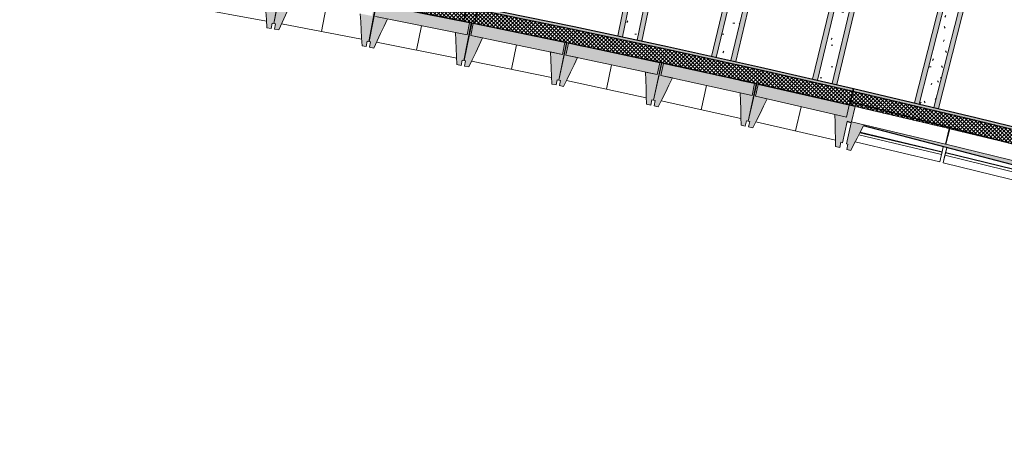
# Model space of a CAD drawing. Header units: centimetres. Extents: x -3137 to 8943, y -3619 to 550.
# Tile 33 of 47: x 6773 to 7690, y -3568 to -3167. Entities that reach past the tile are written whole.
import ezdxf

# ---------------------------------------------------------------- set-up
doc = ezdxf.new("R2010")
doc.units = ezdxf.units.CM
for name, color, linetype, lineweight in [('0-1', 7, 'Continuous', 5), ('ANNOTATIONS-6', 7, 'Continuous', 18), ('HACHURE_C-5', 7, 'Continuous', 18), ('MUR_C', 7, 'Continuous', 25), ('OSSATURE', 7, 'Continuous', 18), ('OSSATURE_C', 7, 'Continuous', 18), ('Z', 7, 'Continuous', 18)]:
    doc.layers.add(name, color=color, linetype=linetype, lineweight=lineweight)
for name, color, linetype, lineweight, true_color in [('HACHURE_C-3', 7, 'Continuous', 5, 0xdadada), ('HACHURE_C-7', 7, 'Continuous', 25, 0x787878), ('OSSATURE-4', 7, 'Continuous', 5, 0x787878), ('OSSATURE-5', 5, 'Continuous', 25, 0x0000ff)]:
    doc.layers.add(name, color=color, linetype=linetype, lineweight=lineweight, true_color=true_color)
pattern_1 = [(45, (0, 0), (-1.767767, 1.767767), []), (135, (0, 0), (-1.767767, -1.767767), [])]
pattern_2 = [(0, (0, 0), (40.64, 10.16), [1.676, -28.804, 1.676, -28.804, -162.56]), (0, (0, 0), (40.64, 10.16), [-60.96, 1.676, -59.284, 1.676, -28.804, -71.12]), (0, (0, 0), (40.64, 10.16), [-152.4, 1.676, -18.644, 1.676, -49.124]), (120, (15.24, 5.08), (-29.118818, 30.115272), [1.676, -28.804, 1.676, -28.804, -162.56]), (120, (15.24, 5.08), (-29.118818, 30.115272), [-60.96, 1.676, -59.284, 1.676, -28.804, -71.12]), (120, (15.24, 5.08), (-29.118818, 30.115272), [-152.4, 1.676, -18.644, 1.676, -49.124]), (240, (20.32, 25.4), (-11.521182, -40.275272), [1.676, -28.804, 1.676, -28.804, -162.56]), (240, (20.32, 25.4), (-11.521182, -40.275272), [-60.96, 1.676, -59.284, 1.676, -28.804, -71.12]), (240, (20.32, 25.4), (-11.521182, -40.275272), [-152.4, 1.676, -18.644, 1.676, -49.124])]

# ---------------------------------------------------------------- blocks, each defined once
blk = doc.blocks.new('B02_ARC_rvt-3-DDDD_AAA_NNNN_CCC_1_50_N0_Faux plafonds')
at = {"layer": 'HACHURE_C-3'}
h = blk.add_hatch(color=256, dxfattribs=at)
h.paths.add_polyline_path([(706.74, -3233), (707.31, -3230.56), (616.6, -3209.88), (529.37, -3190.64), (442, -3172.02), (357.61, -3154.63), (357.13, -3157.09), (447.07, -3175.63), (533.95, -3194.19), (620.7, -3213.35), (677.25, -3226.26)])
h.paths.add_polyline_path([(347.13, -3155.07), (347.61, -3152.62), (344.51, -3151.99), (259.9, -3135.27), (174.53, -3119.01), (88.3, -3103.2), (2.22, -3088.04), (1.8, -3090.5), (88.6, -3105.79), (180.41, -3122.67), (260.97, -3138.02), (347, -3155.04)])
h.paths.add_polyline_path([(-5.1, -3089.31), (-4.68, -3086.85), (-5.91, -3086.64), (-93.37, -3071.92), (-181.08, -3057.8), (-269.21, -3044.24), (-357.44, -3031.32), (-445.43, -3019.05), (-445.76, -3021.53), (-356.35, -3034), (-268.59, -3046.86), (-180.93, -3060.35), (-93.04, -3074.51), (-5.29, -3089.28)])
h.paths.add_polyline_path([(-452.7, -3020.59), (-452.37, -3018.11), (-456.23, -3017.6), (-563.53, -3003.59), (-673.88, -2990.17), (-784.64, -2977.69), (-895.27, -2966.21), (-895.52, -2968.7), (-783.75, -2980.3), (-673.59, -2992.72), (-563.23, -3006.15), (-452.98, -3020.55)])
h.paths.add_polyline_path([(-902.48, -2968.01), (-902.24, -2965.52), (-915.03, -2964.31), (-1011.96, -2955.17), (-1120.53, -2945.89), (-1230.45, -2937.46), (-1337.89, -2930.14), (-1338.05, -2932.64), (-1229.05, -2940.06), (-1115.75, -2948.81), (-1011.25, -2957.75), (-902.86, -2967.97)])
blk.add_hatch(color=256, dxfattribs=at).paths.add_polyline_path([(1836.41, -3551.3), (1837.2, -3548.93), (1834.83, -3548.14), (1723.47, -3511.68), (1611.77, -3476.25), (1499.74, -3441.87), (1387.41, -3408.53), (1274.76, -3376.23), (1161.82, -3344.99), (1048.6, -3314.8), (934.97, -3285.63), (820.98, -3257.5), (707.31, -3230.56), (706.74, -3233), (821.33, -3260.16), (940.11, -3289.53), (1049.18, -3317.54), (1163.79, -3348.12), (1278.1, -3379.79), (1392.11, -3412.52), (1505.81, -3446.34), (1612.93, -3479.23), (1724.83, -3514.74), (1836.02, -3551.17)])
at = {"layer": 'HACHURE_C-5'}
h = blk.add_hatch(dxfattribs=at)
h.set_pattern_fill('FP_43', color=256, style=0, pattern_type=2)
h.set_pattern_definition(pattern_1)
h.paths.add_polyline_path([(354.51, -3170.33), (439.3, -2741.71), (429.28, -2739.78), (344.51, -3168.31), (349.51, -3169.32)])
h = blk.add_hatch(dxfattribs=at)
h.set_pattern_fill('FP_43', color=256, style=0, pattern_type=2)
h.set_pattern_definition(pattern_1)
h.paths.add_polyline_path([(703.69, -3246.15), (706.74, -3233), (616.6, -3212.44), (529.37, -3193.19), (442, -3174.57), (357.13, -3157.09), (354.51, -3170.33), (444.73, -3188.94), (532.2, -3207.62), (619.54, -3226.94), (690.78, -3243.2)])
h.paths.add_polyline_path([(344.51, -3168.31), (347.13, -3155.07), (260.65, -3137.96), (174.69, -3121.58), (88.3, -3105.74), (-6.49, -3089.08), (-93.04, -3074.51), (-181.08, -3060.33), (-269.21, -3046.77), (-357.44, -3033.84), (-456.23, -3020.13), (-563.23, -3006.15), (-673.88, -2992.68), (-784.64, -2980.2), (-902.48, -2968.01), (-1011.25, -2957.75), (-1120.11, -2948.43), (-1230.45, -2939.97), (-1340.54, -2932.48), (-1341.38, -2945.95), (-1338.05, -2946.17), (-1217.79, -2954.42), (-1096.79, -2963.9), (-975.88, -2974.54), (-855.08, -2986.35), (-734.39, -2999.33), (-613.84, -3013.47), (-493.43, -3028.77), (-370.2, -3045.67), (-253.09, -3062.86), (-133.17, -3081.64), (-13.44, -3101.58), (106.09, -3122.67), (225.41, -3144.91), (318, -3163.1)])
h = blk.add_hatch(dxfattribs=at)
h.set_pattern_fill('FP_43', color=256, style=0, pattern_type=2)
h.set_pattern_definition(pattern_1)
h.paths.add_polyline_path([(1844.91, -3568.37), (1849.21, -3555.57), (1836.41, -3551.3), (1724.83, -3514.74), (1612.93, -3479.23), (1500.69, -3444.76), (1388.14, -3411.35), (1275.28, -3378.98), (1156.65, -3346.2), (1048.69, -3317.41), (934.28, -3288.04), (819.12, -3259.63), (706.74, -3233), (703.69, -3246.15), (708.9, -3247.38), (708.92, -3247.3), (796.51, -3267.99), (796.51, -3268.15), (796.93, -3268.25), (796.97, -3268.1), (884.41, -3289.41), (884.41, -3289.64), (884.82, -3289.74), (884.87, -3289.53), (972.16, -3311.47), (972.16, -3311.69), (972.57, -3311.8), (972.62, -3311.59), (1059.75, -3334.16), (1059.75, -3334.31), (1060.17, -3334.42), (1060.21, -3334.28), (1147.17, -3357.47), (1147.17, -3357.66), (1163.79, -3362.1), (1278.1, -3393.8), (1392.11, -3426.57), (1505.81, -3460.42), (1619.18, -3495.33), (1732.22, -3531.32), (1842.81, -3567.67)])
at = {"layer": 'MUR_C'}
for p, q in [((344.51, -3168.31), (347.13, -3155.07)), ((354.51, -3170.33), (357.13, -3157.09)), ((707.31, -3230.56), (703.69, -3246.15)), ((703.69, -3246.15), (707.31, -3230.56)), ((708.9, -3247.36), (703.69, -3246.15)), ((796.95, -3268.17), (796.49, -3268.05))]:
    blk.add_line(p, q, dxfattribs=at)
at = {"layer": 'MUR_C', "flags": 128}
for points in [[(357.13, -3157.09), (444.73, -3175.13), (532.2, -3193.8), (619.54, -3213.09), (706.74, -3233)], [(360.06, -3155.13), (447.07, -3173.07), (533.95, -3191.62), (620.7, -3210.79), (707.31, -3230.56)], [(706.74, -3233), (820.98, -3260.07), (934.97, -3288.21), (1048.69, -3317.41), (1162.13, -3347.66), (1275.28, -3378.98), (1388.14, -3411.35), (1500.69, -3444.76), (1612.93, -3479.23), (1724.83, -3514.74), (1836.41, -3551.3)], [(707.31, -3230.56), (821.33, -3257.58), (935.1, -3285.66), (1048.6, -3314.8), (1161.82, -3344.99), (1274.76, -3376.23), (1387.41, -3408.53), (1499.74, -3441.87), (1611.77, -3476.25), (1723.47, -3511.68), (1834.83, -3548.14)]]:
    blk.add_lwpolyline(points, dxfattribs=at)
at = {"layer": 'MUR_C'}
blk.add_arc((-2139.2, -15497.1), 12576.48, 76.935498, 86.351479, dxfattribs=at)
blk = doc.blocks.new('20_MUR PREFA_03 - MODULE_03-V120-DDDD_AAA_NNNN_CCC_1_50_N0_Faux plafonds')
at = {"layer": 'Z'}
for p, q in [((-43.5, 32.17), (-43.5, 25.04)), ((-43.5, 19.17), (-43.5, 32.17)), ((-43.5, 32.17), (43.5, 32.17)), ((43.5, 32.17), (43.5, 19.17)), ((43.5, 25.04), (43.5, 32.17)), ((-43.5, 25.04), (-43.5, 22.74)), ((43.5, 25.04), (-43.5, 25.04)), ((-43.5, 22.74), (-43.5, 22.35)), ((43.5, 22.74), (-43.5, 22.74)), ((-43.5, 22.35), (-43.5, 19.15)), ((-43.5, 22.35), (43.5, 22.35)), ((43.5, 22.74), (43.5, 25.04)), ((43.5, 22.35), (43.5, 22.74)), ((43.5, 22.35), (43.5, 17.71)), ((43.5, 17.71), (43.5, 19.17)), ((45, 14.74), (-45, 14.74)), ((-45, -0.1), (-45, 14.74)), ((45, 14.74), (45, -0.1)), ((-45, -0.1), (45, -0.1))]:
    blk.add_line(p, q, dxfattribs=at)
blk = doc.blocks.new('20_MUR PREFA_03 - MODULE_03-V121-DDDD_AAA_NNNN_CCC_1_50_N0_Faux plafonds')
at = {"layer": 'Z'}
for p, q in [((-43.5, 32.17), (-43.5, 25.04)), ((-43.5, 19.17), (-43.5, 32.17)), ((-43.5, 32.17), (37.4, 32.17)), ((-43.5, 25.04), (-43.5, 22.74)), ((35.65, 25.04), (-43.5, 25.04)), ((-43.5, 22.74), (-43.5, 22.35)), ((35.08, 22.74), (-43.5, 22.74)), ((-43.5, 22.35), (-43.5, 17.64)), ((-43.5, 22.35), (34.99, 22.35)), ((-43.5, 17.64), (-43.5, 19.17)), ((45, 14.74), (-45, 14.74)), ((-45, -0.1), (-45, 14.74)), ((45, 14.74), (45, -0.1)), ((45, 0.16), (45, 14.74)), ((-45, -0.1), (45, -0.1))]:
    blk.add_line(p, q, dxfattribs=at)
blk = doc.blocks.new('20_MUR PREFA_01 - MODULE_01 B-V122-DDDD_AAA_NNNN_CCC_1_50_N0_Faux plafonds')
at = {"layer": 'Z'}
for p, q in [((0, 11.46), (0, 34.62)), ((0, -0.04), (0, 0.15))]:
    blk.add_line(p, q, dxfattribs=at)
blk = doc.blocks.new('20_MUR PREFA_01 - MODULE_01 B-V123-DDDD_AAA_NNNN_CCC_1_50_N0_Faux plafonds')
at = {"layer": 'Z'}
for p, q in [((0, 11.46), (0, 34.62)), ((0, -0.04), (0, 0.15))]:
    blk.add_line(p, q, dxfattribs=at)
blk = doc.blocks.new('20_MUR PREFA_01 - MODULE_01 B-V124-DDDD_AAA_NNNN_CCC_1_50_N0_Faux plafonds')
at = {"layer": 'Z'}
for p, q in [((0, 11.46), (0, 34.62)), ((0, -0.05), (0, 0.15))]:
    blk.add_line(p, q, dxfattribs=at)
blk = doc.blocks.new('20_MUR PREFA_01 - MODULE_01 B-V125-DDDD_AAA_NNNN_CCC_1_50_N0_Faux plafonds')
at = {"layer": 'Z'}
for p, q in [((0, 11.46), (0, 34.62)), ((0, -0.06), (0, 0.15))]:
    blk.add_line(p, q, dxfattribs=at)
blk = doc.blocks.new('20_MUR PREFA_01 - MODULE_01 B-V126-DDDD_AAA_NNNN_CCC_1_50_N0_Faux plafonds')
at = {"layer": 'Z'}
for p, q in [((0, 11.46), (0, 34.62)), ((0, -0.01), (0, 0.15))]:
    blk.add_line(p, q, dxfattribs=at)
blk = doc.blocks.new('20_MUR PREFA_01 - MODULE_01 B-V127-DDDD_AAA_NNNN_CCC_1_50_N0_Faux plafonds')
at = {"layer": 'Z'}
for p, q in [((0, 11.46), (0, 34.62)), ((0, -0.11), (0, 0.15))]:
    blk.add_line(p, q, dxfattribs=at)
blk = doc.blocks.new('B02_DC_STR_rvt-3-DDDD_AAA_NNNN_CCC_1_50_N0_Faux plafonds')
at = {"layer": 'ANNOTATIONS-6'}
h = blk.add_hatch(dxfattribs=at)
h.set_pattern_fill('FP_155', color=256, style=0, pattern_type=2)
h.set_pattern_definition([(70.848, (1121.826, -233.254), (10.5462332, 36.80409), [1.326, -22.784, 1.326, -151.373]), (70.848, (1121.826, -233.254), (10.5462332, 36.80409), [-25.437, -22.784, 1.326, -46.895, -80.368]), (70.848, (1121.826, -233.254), (10.5462332, 36.80409), [-96.442, 1.326, -22.784, 1.326, -54.932]), (70.848, (1121.826, -233.254), (10.5462332, 36.80409), [-121.878, -14.748, 1.326, -38.858]), (126.557, (1125.781, -218.648), (-7.556556, -2.681373), [0.36521, -6.275, 0.36521, -41.689]), (126.557, (1125.781, -218.648), (-7.556556, -2.681373), [-7.005, -6.275, 0.36521, -12.915, -22.134]), (126.557, (1125.781, -218.648), (-7.556556, -2.681373), [-26.561, 0.36521, -6.275, 0.36521, -15.129]), (126.557, (1125.781, -218.648), (-7.556556, -2.681373), [-33.566, -4.062, 0.36521, -10.702]), (261.991, (1127.1, -201.979), (-2.9905037, -34.1231679), [1.561, -26.825, 1.561, -26.825, -151.396]), (261.991, (1127.1, -201.979), (-2.9905037, -34.1231679), [-56.773, 1.561, -55.212, 1.561, -26.825, -66.236]), (261.991, (1127.1, -201.979), (-2.9905037, -34.1231679), [-141.933, 1.561, -17.363, 1.561, -45.75])])
h.paths.add_polyline_path([(492.18, -3182.7), (617.85, -2578.31), (613.45, -2577.35), (487.78, -3181.76), (490.05, -3182.25)])
h = blk.add_hatch(dxfattribs=at)
h.set_pattern_fill('FP_105', color=256, style=0, pattern_type=2)
h.set_pattern_definition(pattern_2)
h.paths.add_polyline_path([(505.88, -3185.63), (631.54, -2581.27), (617.85, -2578.31), (492.18, -3182.7)])
h = blk.add_hatch(dxfattribs=at)
h.set_pattern_fill('FP_156', color=256, style=0, pattern_type=2)
h.set_pattern_definition([(70.848, (1043.965, -217.065), (10.5462332, 36.80409), [1.326, -22.784, 1.326, -151.373]), (70.848, (1043.965, -217.065), (10.5462332, 36.80409), [-25.437, -22.784, 1.326, -46.895, -80.368]), (70.848, (1043.965, -217.065), (10.5462332, 36.80409), [-96.442, 1.326, -22.784, 1.326, -54.932]), (70.848, (1043.965, -217.065), (10.5462332, 36.80409), [-121.878, -14.748, 1.326, -38.858]), (126.557, (1047.92, -202.459), (-7.556556, -2.681373), [0.36521, -6.275, 0.36521, -6.275, -35.414]), (126.557, (1047.92, -202.459), (-7.556556, -2.681373), [-13.28, 0.36521, -12.915, 0.36521, -6.275, -15.494]), (126.557, (1047.92, -202.459), (-7.556556, -2.681373), [-33.201, 0.36521, -4.062, 0.36521, -10.702]), (261.991, (1049.239, -185.79), (-2.9905037, -34.1231679), [1.561, -26.825, 1.561, -178.221]), (261.991, (1049.239, -185.79), (-2.9905037, -34.1231679), [-29.948, -26.825, 1.561, -55.212, -94.622]), (261.991, (1049.239, -185.79), (-2.9905037, -34.1231679), [-113.547, 1.561, -26.825, 1.561, -64.674]), (261.991, (1049.239, -185.79), (-2.9905037, -34.1231679), [-143.495, -17.363, 1.561, -45.75])])
h.paths.add_polyline_path([(510.28, -3186.57), (635.93, -2582.22), (631.54, -2581.27), (505.88, -3185.63), (509.45, -3186.39)])
h = blk.add_hatch(dxfattribs=at)
h.set_pattern_fill('FP_157', color=256, style=0, pattern_type=2)
h.set_pattern_definition([(70.132, (1280.837, -304.948), (11.4382603, 37.5879653), [1.388, -23.854, 1.388, -23.854, -134.627]), (70.132, (1280.837, -304.948), (11.4382603, 37.5879653), [-50.485, 1.388, -49.097, 1.388, -23.854, -58.9]), (70.132, (1280.837, -304.948), (11.4382603, 37.5879653), [-126.213, 1.388, -15.44, 1.388, -40.683]), (140.406, (1285.126, -290.111), (-8.196364, -5.089806), [0.30616, -5.26, 0.30616, -34.949]), (140.406, (1285.126, -290.111), (-8.196364, -5.089806), [-5.873, -5.26, 0.30616, -10.827, -18.555]), (140.406, (1285.126, -290.111), (-8.196364, -5.089806), [-22.266, 0.30616, -5.26, 0.30616, -12.683]), (140.406, (1285.126, -290.111), (-8.196364, -5.089806), [-28.139, -3.405, 0.30616, -8.971]), (261.067, (1286.556, -274.286), (-3.2425494, -32.4976764), [1.519, -26.104, 1.519, -173.426]), (261.067, (1286.556, -274.286), (-3.2425494, -32.4976764), [-29.142, -26.104, 1.519, -53.727, -92.077]), (261.067, (1286.556, -274.286), (-3.2425494, -32.4976764), [-110.492, 1.519, -26.104, 1.519, -62.934]), (261.067, (1286.556, -274.286), (-3.2425494, -32.4976764), [-139.634, -16.896, 1.519, -44.519])])
h.paths.add_polyline_path([(579.55, -3201.7), (722.56, -2601.05), (718.17, -2600.06), (575.16, -3200.73)])
h = blk.add_hatch(dxfattribs=at)
h.set_pattern_fill('FP_102', color=256, style=0, pattern_type=2)
h.set_pattern_definition(pattern_2)
h.paths.add_polyline_path([(593.23, -3204.72), (736.22, -2604.14), (722.56, -2601.05), (579.55, -3201.7)])
h = blk.add_hatch(dxfattribs=at)
h.set_pattern_fill('FP_158', color=256, style=0, pattern_type=2)
h.set_pattern_definition([(70.132, (1203.473, -286.529), (11.4382603, 37.5879653), [1.388, -23.854, 1.388, -23.854, -134.627]), (70.132, (1203.473, -286.529), (11.4382603, 37.5879653), [-50.485, 1.388, -49.097, 1.388, -23.854, -58.9]), (70.132, (1203.473, -286.529), (11.4382603, 37.5879653), [-126.213, 1.388, -15.44, 1.388, -40.683]), (140.406, (1207.763, -271.692), (-8.196364, -5.089806), [0.30616, -5.26, 0.30616, -34.949]), (140.406, (1207.763, -271.692), (-8.196364, -5.089806), [-5.873, -5.26, 0.30616, -10.827, -18.555]), (140.406, (1207.763, -271.692), (-8.196364, -5.089806), [-22.266, 0.30616, -5.26, 0.30616, -12.683]), (140.406, (1207.763, -271.692), (-8.196364, -5.089806), [-28.139, -3.405, 0.30616, -8.971]), (261.067, (1209.193, -255.867), (-3.2425494, -32.4976764), [1.519, -26.104, 1.519, -173.426]), (261.067, (1209.193, -255.867), (-3.2425494, -32.4976764), [-29.142, -26.104, 1.519, -53.727, -92.077]), (261.067, (1209.193, -255.867), (-3.2425494, -32.4976764), [-110.492, 1.519, -26.104, 1.519, -62.934]), (261.067, (1209.193, -255.867), (-3.2425494, -32.4976764), [-139.634, -16.896, 1.519, -44.519])])
h.paths.add_polyline_path([(597.62, -3205.69), (740.61, -2605.13), (736.22, -2604.14), (593.23, -3204.72), (595.94, -3205.32)])
h = blk.add_hatch(dxfattribs=at)
h.set_pattern_fill('FP_159', color=256, style=0, pattern_type=2)
h.set_pattern_definition([(70.094, (1375.357, -329.325), (11.4798863, 37.6147385), [1.391, -23.896, 1.391, -158.761]), (70.094, (1375.357, -329.325), (11.4798863, 37.6147385), [-26.678, -23.896, 1.391, -49.184, -84.291]), (70.094, (1375.357, -329.325), (11.4798863, 37.6147385), [-101.149, 1.391, -23.896, 1.391, -57.613]), (70.094, (1375.357, -329.325), (11.4798863, 37.6147385), [-127.827, -15.467, 1.391, -40.754]), (141.089, (1379.662, -314.48), (-8.224752, -5.186755), [0.30427, -5.228, 0.30427, -5.228, -29.505]), (141.089, (1379.662, -314.48), (-8.224752, -5.186755), [-11.065, 0.30427, -10.76, 0.30427, -5.228, -12.909]), (141.089, (1379.662, -314.48), (-8.224752, -5.186755), [-27.661, 0.30427, -3.384, 0.30427, -8.916]), (261.023, (1381.097, -298.691), (-3.2549188, -32.4283217), [1.517, -26.072, 1.517, -173.214]), (261.023, (1381.097, -298.691), (-3.2549188, -32.4283217), [-29.107, -26.072, 1.517, -53.661, -91.964]), (261.023, (1381.097, -298.691), (-3.2549188, -32.4283217), [-110.357, 1.517, -26.072, 1.517, -62.857]), (261.023, (1381.097, -298.691), (-3.2549188, -32.4283217), [-139.463, -16.875, 1.517, -44.465])])
h.paths.add_polyline_path([(673.68, -3222.88), (817.44, -2622.49), (813.05, -2621.5), (669.29, -3221.88)])
h = blk.add_hatch(dxfattribs=at)
h.set_pattern_fill('FP_105', color=256, style=0, pattern_type=2)
h.set_pattern_definition(pattern_2)
h.paths.add_polyline_path([(687.33, -3226), (831.1, -2625.58), (817.44, -2622.49), (673.68, -3222.88)])
h = blk.add_hatch(dxfattribs=at)
h.set_pattern_fill('FP_160', color=256, style=0, pattern_type=2)
h.set_pattern_definition([(70.094, (1298.017, -310.806), (11.4798863, 37.6147385), [1.391, -23.896, 1.391, -158.761]), (70.094, (1298.017, -310.806), (11.4798863, 37.6147385), [-26.678, -23.896, 1.391, -49.184, -84.291]), (70.094, (1298.017, -310.806), (11.4798863, 37.6147385), [-101.149, 1.391, -23.896, 1.391, -57.613]), (70.094, (1298.017, -310.806), (11.4798863, 37.6147385), [-127.827, -15.467, 1.391, -40.754]), (141.089, (1302.322, -295.961), (-8.224752, -5.186755), [0.30427, -5.228, 0.30427, -34.733]), (141.089, (1302.322, -295.961), (-8.224752, -5.186755), [-5.837, -5.228, 0.30427, -10.76, -18.441]), (141.089, (1302.322, -295.961), (-8.224752, -5.186755), [-22.129, 0.30427, -5.228, 0.30427, -12.604]), (141.089, (1302.322, -295.961), (-8.224752, -5.186755), [-27.966, -3.384, 0.30427, -8.916]), (261.023, (1303.757, -280.172), (-3.2549188, -32.4283217), [1.517, -26.072, 1.517, -173.214]), (261.023, (1303.757, -280.172), (-3.2549188, -32.4283217), [-29.107, -26.072, 1.517, -53.661, -91.964]), (261.023, (1303.757, -280.172), (-3.2549188, -32.4283217), [-110.357, 1.517, -26.072, 1.517, -62.857]), (261.023, (1303.757, -280.172), (-3.2549188, -32.4283217), [-139.463, -16.875, 1.517, -44.465])])
h.paths.add_polyline_path([(691.71, -3227), (835.48, -2626.58), (831.1, -2625.58), (687.33, -3226), (688.48, -3226.26)])
h = blk.add_hatch(dxfattribs=at)
h.set_pattern_fill('FP_161', color=256, style=0, pattern_type=2)
h.set_pattern_definition([(69.684, (1500.34, -380.608), (11.9080619, 37.8639928), [1.415, -24.308, 1.415, -24.308, -137.191]), (69.684, (1500.34, -380.608), (11.9080619, 37.8639928), [-51.446, 1.415, -50.032, 1.415, -24.308, -60.021]), (69.684, (1500.34, -380.608), (11.9080619, 37.8639928), [-128.616, 1.415, -15.734, 1.415, -41.457]), (148.387, (1504.806, -365.696), (-8.532307, -6.149006), [0.2884, -4.955, 0.2884, -4.955, -27.966]), (148.387, (1504.806, -365.696), (-8.532307, -6.149006), [-10.487, 0.2884, -10.199, 0.2884, -4.955, -12.235]), (148.387, (1504.806, -365.696), (-8.532307, -6.149006), [-26.218, 0.2884, -3.207, 0.2884, -8.451]), (260.565, (1506.294, -350.275), (-3.3757699, -31.7156576), [1.498, -25.742, 1.498, -25.742, -145.281]), (260.565, (1506.294, -350.275), (-3.3757699, -31.7156576), [-54.48, 1.498, -52.982, 1.498, -25.742, -63.56]), (260.565, (1506.294, -350.275), (-3.3757699, -31.7156576), [-136.201, 1.498, -16.662, 1.498, -43.902])])
h.paths.add_polyline_path([(768.65, -3245.1), (920.48, -2646.59), (916.1, -2645.55), (764.27, -3244.06)])
h = blk.add_hatch(dxfattribs=at)
h.set_pattern_fill('FP_70', color=256, style=0, pattern_type=2)
h.set_pattern_definition(pattern_2)
h.paths.add_polyline_path([(782.27, -3248.33), (885.65, -2840.82), (882.57, -2840.05), (906.36, -2736.6), (911.74, -2737.96), (934.11, -2649.79), (920.48, -2646.59), (768.65, -3245.1), (777.94, -3247.3)])
h = blk.add_hatch(dxfattribs=at)
h.set_pattern_fill('FP_162', color=256, style=0, pattern_type=2)
h.set_pattern_definition([(69.684, (1423.256, -361.053), (11.9080619, 37.8639928), [1.415, -24.308, 1.415, -161.499]), (69.684, (1423.256, -361.053), (11.9080619, 37.8639928), [-27.138, -24.308, 1.415, -50.032, -85.744]), (69.684, (1423.256, -361.053), (11.9080619, 37.8639928), [-102.893, 1.415, -24.308, 1.415, -58.606]), (69.684, (1423.256, -361.053), (11.9080619, 37.8639928), [-130.031, -15.734, 1.415, -41.457]), (148.387, (1427.721, -346.142), (-8.532307, -6.149006), [0.2884, -4.955, 0.2884, -4.955, -27.966]), (148.387, (1427.721, -346.142), (-8.532307, -6.149006), [-10.487, 0.2884, -10.199, 0.2884, -4.955, -12.235]), (148.387, (1427.721, -346.142), (-8.532307, -6.149006), [-26.218, 0.2884, -3.207, 0.2884, -8.451]), (260.565, (1429.21, -330.72), (-3.3757699, -31.7156576), [1.498, -25.742, 1.498, -25.742, -145.281]), (260.565, (1429.21, -330.72), (-3.3757699, -31.7156576), [-54.48, 1.498, -52.982, 1.498, -25.742, -63.56]), (260.565, (1429.21, -330.72), (-3.3757699, -31.7156576), [-136.201, 1.498, -16.662, 1.498, -43.902])])
h.paths.add_polyline_path([(786.65, -3249.36), (890.02, -2841.9), (885.65, -2840.82), (782.27, -3248.33), (786.47, -3249.32)])
h.paths.add_polyline_path([(892.23, -2833.18), (914.38, -2745.85), (911.57, -2745.14), (891.38, -2832.97)])
h.paths.add_polyline_path([(916.1, -2739.06), (938.49, -2650.83), (934.11, -2649.79), (911.74, -2737.96), (913.49, -2738.4)])
at = {"layer": 'HACHURE_C-7'}
h = blk.add_hatch(color=256, dxfattribs=at)
h.paths.add_polyline_path([(1142.37, -3376.74), (1147.4, -3358.42), (1146.95, -3358.3), (1142.05, -3376.66)])
h.paths.add_polyline_path([(1131.76, -3373.97), (1131.86, -3368.74), (1056.38, -3348.61), (1059.87, -3335.54), (1059.42, -3335.42), (1056.02, -3348.52), (968.9, -3325.95), (972.34, -3312.67), (971.89, -3312.55), (968.54, -3325.86), (881.26, -3303.91), (884.81, -3289.79), (884.35, -3289.67), (880.9, -3303.82), (793.46, -3282.51), (796.97, -3268.1), (868.87, -3285.62), (704.59, -3242.69), (703.68, -3246.19), (704.96, -3246.48), (701.53, -3261.53), (705.32, -3262.52), (708.92, -3247.3), (796.51, -3267.99), (793.1, -3282.42), (717.07, -3264.47), (716.57, -3265.46), (1123.49, -3371.81)])
at = {"layer": 'OSSATURE-4'}
for points in [[(164.89, -3174.78), (165.79, -3169.86), (167.27, -3170.13), (173.68, -3135.2), (158.43, -3132.4), (158.44, -3132.55), (172.17, -3135.07), (170.13, -3146.2), (159.14, -3144.18), (160.95, -3174.05)], [(171.95, -3176.1), (184.44, -3148.9), (173.47, -3146.81), (175.59, -3135.7), (189.31, -3138.32), (189.37, -3138.18), (174.15, -3135.27), (167.49, -3170.16), (168.96, -3170.44), (168.02, -3175.35), (168.96, -3175.53)], [(253.48, -3191.67), (254.42, -3186.76), (255.89, -3187.04), (262.55, -3152.15), (247.32, -3149.25), (247.33, -3149.4), (261.05, -3152.01), (258.93, -3163.12), (247.95, -3161.03), (249.55, -3190.92)], [(260.53, -3193.04), (273.22, -3165.94), (262.26, -3163.76), (264.46, -3152.67), (278.16, -3155.39), (278.22, -3155.25), (263.02, -3152.23), (256.11, -3187.07), (257.58, -3187.36), (256.61, -3192.27), (257.58, -3192.46)], [(347.6, -3180.69), (349.8, -3169.6), (264.46, -3152.67), (262.26, -3163.76), (346.68, -3180.51)], [(341.94, -3209.19), (342.92, -3204.29), (344.39, -3204.58), (351.3, -3169.75), (336.09, -3166.73), (336.1, -3166.88), (349.8, -3169.6), (347.6, -3180.69), (336.64, -3178.52), (338.02, -3208.42)], [(348.99, -3210.62), (361.87, -3183.61), (350.93, -3181.35), (353.21, -3170.27), (366.88, -3173.09), (366.95, -3172.95), (351.77, -3169.83), (344.61, -3204.61), (346.08, -3204.92), (345.07, -3209.81), (346.08, -3210.02)], [(436.14, -3198.89), (438.42, -3187.82), (353.21, -3170.27), (350.93, -3181.35), (432.76, -3198.2)], [(430.28, -3227.36), (431.29, -3222.46), (432.76, -3222.76), (439.92, -3187.98), (424.74, -3184.85), (424.74, -3185), (438.42, -3187.82), (436.14, -3198.89), (425.2, -3196.64), (426.36, -3226.55)], [(437.31, -3228.83), (450.39, -3201.91), (439.46, -3199.58), (441.82, -3188.52), (455.48, -3191.43), (455.55, -3191.3), (440.39, -3188.06), (432.98, -3222.8), (434.44, -3223.11), (433.4, -3228), (434.44, -3228.22)], [(524.55, -3217.73), (526.91, -3206.67), (441.82, -3188.52), (439.46, -3199.58), (521, -3216.98)], [(518.49, -3246.15), (519.53, -3241.26), (521, -3241.57), (528.41, -3206.84), (513.25, -3203.61), (513.25, -3203.76), (526.91, -3206.67), (524.55, -3217.73), (513.62, -3215.4), (514.57, -3245.32)], [(525.51, -3247.68), (538.78, -3220.85), (527.87, -3218.44), (530.31, -3207.4), (543.94, -3210.41), (544.01, -3210.28), (528.87, -3206.93), (521.21, -3241.61), (522.68, -3241.94), (521.6, -3246.82), (522.68, -3247.06)], [(612.82, -3237.21), (615.26, -3226.16), (530.31, -3207.4), (527.87, -3218.44), (609.1, -3236.38)], [(606.55, -3265.58), (607.63, -3260.7), (609.1, -3261.02), (616.76, -3226.34), (601.62, -3223), (601.62, -3223.15), (615.26, -3226.16), (612.82, -3237.21), (601.91, -3234.8), (602.65, -3264.72), (604.75, -3265.18)], [(613.56, -3267.16), (627.03, -3240.43), (616.13, -3237.94), (618.65, -3226.91), (632.27, -3230.02), (632.33, -3229.89), (617.22, -3226.44), (609.31, -3261.06), (610.78, -3261.39), (609.66, -3266.27), (610.78, -3266.52)], [(700.95, -3257.31), (703.47, -3246.29), (618.65, -3226.91), (616.13, -3237.94), (690.78, -3254.99)], [(694.48, -3285.64), (695.59, -3280.77), (697.05, -3281.1), (704.96, -3246.48), (689.85, -3243.03), (689.85, -3243.18), (703.47, -3246.29), (700.95, -3257.31), (690.06, -3254.83), (690.58, -3284.75)], [(704.89, -3288.29), (717.07, -3264.47), (705.51, -3261.74), (700.68, -3282.16), (702.14, -3282.51), (700.99, -3287.37), (702.14, -3287.64)]]:
    blk.add_hatch(color=256, dxfattribs=at).paths.add_polyline_path(points)
at = {"layer": 'ANNOTATIONS-6'}
for p, q in [((487.78, -3181.76), (613.45, -2577.35)), ((617.85, -2578.31), (492.18, -3182.7)), ((631.54, -2581.27), (505.88, -3185.63)), ((635.93, -2582.22), (510.28, -3186.57)), ((575.16, -3200.73), (718.17, -2600.06)), ((722.56, -2601.05), (579.55, -3201.7)), ((736.22, -2604.14), (593.23, -3204.72)), ((740.61, -2605.13), (597.62, -3205.69)), ((669.29, -3221.88), (813.05, -2621.5)), ((817.44, -2622.49), (673.68, -3222.88)), ((831.1, -2625.58), (687.33, -3226)), ((835.48, -2626.58), (691.71, -3227)), ((764.27, -3244.06), (916.1, -2645.55)), ((920.48, -2646.59), (768.65, -3245.1)), ((885.65, -2840.82), (782.27, -3248.33)), ((890.02, -2841.9), (786.65, -3249.36)), ((351.75, -3169.93), (351.28, -3169.84)), ((351.28, -3169.84), (351.75, -3169.93)), ((440.37, -3188.14), (439.9, -3188.05)), ((439.9, -3188.05), (440.37, -3188.14)), ((528.39, -3206.89), (528.86, -3206.99)), ((528.86, -3206.99), (528.39, -3206.89)), ((617.21, -3226.48), (616.75, -3226.38)), ((616.75, -3226.38), (617.21, -3226.48))]:
    blk.add_line(p, q, dxfattribs=at)
at = {"layer": 'MUR_C'}
for p, q in [((703.68, -3246.19), (704.59, -3242.69)), ((704.59, -3242.69), (868.87, -3285.62)), ((705.32, -3262.52), (701.53, -3261.53)), ((1131.76, -3373.97), (716.57, -3265.46))]:
    blk.add_line(p, q, dxfattribs=at)
at = {"layer": 'OSSATURE'}
for p, q in [((85.75, -3154.26), (160.59, -3167.99)), ((174.49, -3170.58), (249.22, -3184.85)), ((349.83, -3169.45), (349.84, -3169.39)), ((263.1, -3187.54), (337.74, -3202.35)), ((351.6, -3205.14), (426.13, -3220.48)), ((439.97, -3223.37), (514.38, -3239.25)), ((528.2, -3242.24), (602.5, -3258.65)), ((616.29, -3261.74), (690.47, -3278.68))]:
    blk.add_line(p, q, dxfattribs=at)
at = {"layer": 'OSSATURE_C'}
for p, q in [((173.68, -3135.2), (167.27, -3170.13)), ((167.49, -3170.16), (174.15, -3135.27)), ((262.55, -3152.15), (255.89, -3187.04)), ((256.11, -3187.07), (263.02, -3152.23)), ((264.46, -3152.67), (349.8, -3169.6)), ((347.6, -3180.69), (262.26, -3163.76)), ((165.79, -3169.86), (164.89, -3174.78)), ((167.27, -3170.13), (165.79, -3169.86)), ((168.96, -3170.44), (167.49, -3170.16)), ((168.02, -3175.35), (168.96, -3170.44)), ((336.1, -3166.88), (336.09, -3166.73)), ((336.09, -3166.73), (351.3, -3169.75)), ((349.8, -3169.6), (336.1, -3166.88)), ((351.3, -3169.75), (344.39, -3204.58)), ((344.61, -3204.61), (351.77, -3169.83)), ((347.6, -3180.69), (349.8, -3169.6)), ((349.8, -3169.6), (347.6, -3180.69)), ((353.21, -3170.27), (350.93, -3181.35)), ((350.93, -3181.35), (353.21, -3170.27)), ((351.77, -3169.83), (366.95, -3172.95)), ((366.88, -3173.09), (353.21, -3170.27)), ((353.21, -3170.27), (438.42, -3187.82)), ((366.95, -3172.95), (366.88, -3173.09)), ((164.89, -3174.78), (160.95, -3174.05)), ((171.95, -3176.1), (168.02, -3175.35)), ((336.64, -3178.52), (347.6, -3180.69)), ((350.93, -3181.35), (361.87, -3183.61)), ((436.14, -3198.89), (350.93, -3181.35)), ((253.48, -3191.67), (249.55, -3190.92)), ((254.42, -3186.76), (253.48, -3191.67)), ((255.89, -3187.04), (254.42, -3186.76)), ((257.58, -3187.36), (256.11, -3187.07)), ((256.61, -3192.27), (257.58, -3187.36)), ((424.74, -3185), (424.74, -3184.85)), ((424.74, -3184.85), (439.92, -3187.98)), ((438.42, -3187.82), (424.74, -3185)), ((439.92, -3187.98), (432.76, -3222.76)), ((432.98, -3222.8), (440.39, -3188.06)), ((436.14, -3198.89), (438.42, -3187.82)), ((438.42, -3187.82), (436.14, -3198.89)), ((441.82, -3188.52), (439.46, -3199.58)), ((439.46, -3199.58), (441.82, -3188.52)), ((440.39, -3188.06), (455.55, -3191.3)), ((455.48, -3191.43), (441.82, -3188.52)), ((441.82, -3188.52), (526.91, -3206.67)), ((455.55, -3191.3), (455.48, -3191.43)), ((260.53, -3193.04), (256.61, -3192.27)), ((425.2, -3196.64), (436.14, -3198.89)), ((439.46, -3199.58), (450.39, -3201.91)), ((524.55, -3217.73), (439.46, -3199.58)), ((341.94, -3209.19), (338.02, -3208.42)), ((342.92, -3204.29), (341.94, -3209.19)), ((344.39, -3204.58), (342.92, -3204.29)), ((346.08, -3204.92), (344.61, -3204.61)), ((345.07, -3209.81), (346.08, -3204.92)), ((348.99, -3210.62), (345.07, -3209.81)), ((513.25, -3203.76), (513.25, -3203.61)), ((513.25, -3203.61), (528.41, -3206.84)), ((526.91, -3206.67), (513.25, -3203.76)), ((528.41, -3206.84), (521, -3241.57)), ((521.21, -3241.61), (528.87, -3206.93)), ((524.55, -3217.73), (526.91, -3206.67)), ((526.91, -3206.67), (524.55, -3217.73)), ((530.31, -3207.4), (527.87, -3218.44)), ((527.87, -3218.44), (530.31, -3207.4)), ((528.87, -3206.93), (544.01, -3210.28)), ((543.94, -3210.41), (530.31, -3207.4)), ((530.31, -3207.4), (615.26, -3226.16)), ((513.62, -3215.4), (524.55, -3217.73)), ((527.87, -3218.44), (538.78, -3220.85)), ((612.82, -3237.21), (527.87, -3218.44)), ((544.01, -3210.28), (543.94, -3210.41)), ((430.28, -3227.36), (426.36, -3226.55)), ((431.29, -3222.46), (430.28, -3227.36)), ((432.76, -3222.76), (431.29, -3222.46)), ((434.44, -3223.11), (432.98, -3222.8)), ((433.4, -3228), (434.44, -3223.11)), ((437.31, -3228.83), (433.4, -3228)), ((601.62, -3223.15), (601.62, -3223)), ((601.62, -3223), (616.76, -3226.34)), ((615.26, -3226.16), (601.62, -3223.15)), ((616.76, -3226.34), (609.1, -3261.02)), ((609.31, -3261.06), (617.22, -3226.44)), ((612.82, -3237.21), (615.26, -3226.16)), ((615.26, -3226.16), (612.82, -3237.21)), ((618.65, -3226.91), (616.13, -3237.94)), ((616.13, -3237.94), (618.65, -3226.91)), ((617.22, -3226.44), (632.33, -3229.89)), ((632.27, -3230.02), (618.65, -3226.91)), ((618.65, -3226.91), (703.47, -3246.29)), ((601.91, -3234.8), (612.82, -3237.21)), ((632.33, -3229.89), (632.27, -3230.02)), ((518.49, -3246.15), (514.57, -3245.32)), ((519.53, -3241.26), (518.49, -3246.15)), ((521, -3241.57), (519.53, -3241.26)), ((522.68, -3241.94), (521.21, -3241.61)), ((521.6, -3246.82), (522.68, -3241.94)), ((616.13, -3237.94), (627.03, -3240.43)), ((700.95, -3257.31), (616.13, -3237.94)), ((689.85, -3243.18), (689.85, -3243.03)), ((689.85, -3243.03), (703.68, -3246.19)), ((703.47, -3246.29), (689.85, -3243.18)), ((700.95, -3257.31), (703.47, -3246.29)), ((703.47, -3246.29), (700.95, -3257.31)), ((525.51, -3247.68), (521.6, -3246.82)), ((690.06, -3254.83), (700.95, -3257.31)), ((606.55, -3265.58), (602.65, -3264.72)), ((607.63, -3260.7), (606.55, -3265.58)), ((609.1, -3261.02), (607.63, -3260.7)), ((610.78, -3261.39), (609.31, -3261.06)), ((609.66, -3266.27), (610.78, -3261.39)), ((701.53, -3261.53), (697.05, -3281.1)), ((700.68, -3282.16), (705.32, -3262.52)), ((613.56, -3267.16), (609.66, -3266.27)), ((695.59, -3280.77), (694.48, -3285.64)), ((697.05, -3281.1), (695.59, -3280.77)), ((702.14, -3282.51), (700.68, -3282.16)), ((700.99, -3287.37), (702.14, -3282.51)), ((694.48, -3285.64), (690.58, -3284.75)), ((704.89, -3288.29), (700.99, -3287.37))]:
    blk.add_line(p, q, dxfattribs=at)
at = {"layer": 'OSSATURE_C', "flags": 128}
for points in [[(160.95, -3174.05), (160.5, -3166.59), (160.05, -3159.12), (159.6, -3151.65), (159.14, -3144.18)], [(184.44, -3148.9), (181.32, -3155.7), (178.2, -3162.5), (175.07, -3169.3), (171.95, -3176.1)], [(249.55, -3190.92), (249.15, -3183.44), (248.75, -3175.97), (248.35, -3168.5), (247.95, -3161.03)], [(273.22, -3165.94), (270.05, -3172.71), (266.87, -3179.49), (263.7, -3186.27), (260.53, -3193.04)], [(338.02, -3208.42), (337.67, -3200.94), (337.33, -3193.47), (336.98, -3185.99), (336.64, -3178.52)], [(361.87, -3183.61), (358.65, -3190.36), (355.43, -3197.11), (352.21, -3203.87), (348.99, -3210.62)], [(426.36, -3226.55), (426.07, -3219.07), (425.78, -3211.6), (425.49, -3204.12), (425.2, -3196.64)], [(450.39, -3201.91), (447.12, -3208.64), (443.85, -3215.37), (440.58, -3222.1), (437.31, -3228.83)], [(514.57, -3245.32), (514.34, -3237.84), (514.1, -3230.36), (513.86, -3222.88), (513.62, -3215.4)], [(538.78, -3220.85), (535.46, -3227.56), (532.14, -3234.27), (528.82, -3240.97), (525.51, -3247.68)], [(602.65, -3264.72), (602.46, -3257.24), (602.28, -3249.76), (602.09, -3242.28), (601.91, -3234.8)], [(627.03, -3240.43), (623.66, -3247.11), (620.29, -3253.79), (616.93, -3260.48), (613.56, -3267.16)], [(690.58, -3284.75), (690.45, -3277.27), (690.32, -3269.79), (690.19, -3262.31), (690.06, -3254.83)], [(716.57, -3265.46), (713.65, -3271.17), (710.73, -3276.87), (707.81, -3282.58), (704.89, -3288.29)]]:
    blk.add_lwpolyline(points, dxfattribs=at)
at = {"layer": 'OSSATURE-5'}
for name, p, rotation in [('20_MUR PREFA_01 - MODULE_01 B-V127-DDDD_AAA_NNNN_CCC_1_50_N0_Faux plafonds', (218.35, -3143.71), 169.1914135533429), ('20_MUR PREFA_01 - MODULE_01 B-V126-DDDD_AAA_NNNN_CCC_1_50_N0_Faux plafonds', (307.16, -3160.99), 168.7797790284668), ('20_MUR PREFA_01 - MODULE_01 B-V125-DDDD_AAA_NNNN_CCC_1_50_N0_Faux plafonds', (395.84, -3178.9), 168.3681445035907), ('20_MUR PREFA_01 - MODULE_01 B-V124-DDDD_AAA_NNNN_CCC_1_50_N0_Faux plafonds', (484.4, -3197.45), 167.9565099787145), ('20_MUR PREFA_01 - MODULE_01 B-V123-DDDD_AAA_NNNN_CCC_1_50_N0_Faux plafonds', (572.81, -3216.64), 167.5448754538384), ('20_MUR PREFA_01 - MODULE_01 B-V122-DDDD_AAA_NNNN_CCC_1_50_N0_Faux plafonds', (661.09, -3236.46), 167.1332409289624), ('20_MUR PREFA_03 - MODULE_03-V121-DDDD_AAA_NNNN_CCC_1_50_N0_Faux plafonds', (752.69, -3257.74), 166.7120014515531), ('20_MUR PREFA_03 - MODULE_03-V120-DDDD_AAA_NNNN_CCC_1_50_N0_Faux plafonds', (840.67, -3278.85), 166.3003667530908)]:
    blk.add_blockref(name, p, dxfattribs=dict(at, rotation=rotation))

msp = doc.modelspace()

# ---------------------------------------------------------------- block references
at = {"layer": '0-1'}
for name in ['B02_DC_STR_rvt-3-DDDD_AAA_NNNN_CCC_1_50_N0_Faux plafonds', 'B02_ARC_rvt-3-DDDD_AAA_NNNN_CCC_1_50_N0_Faux plafonds']:
    msp.add_blockref(name, (6842.123, 0), dxfattribs=at)

doc.saveas('drawing.dxf')
